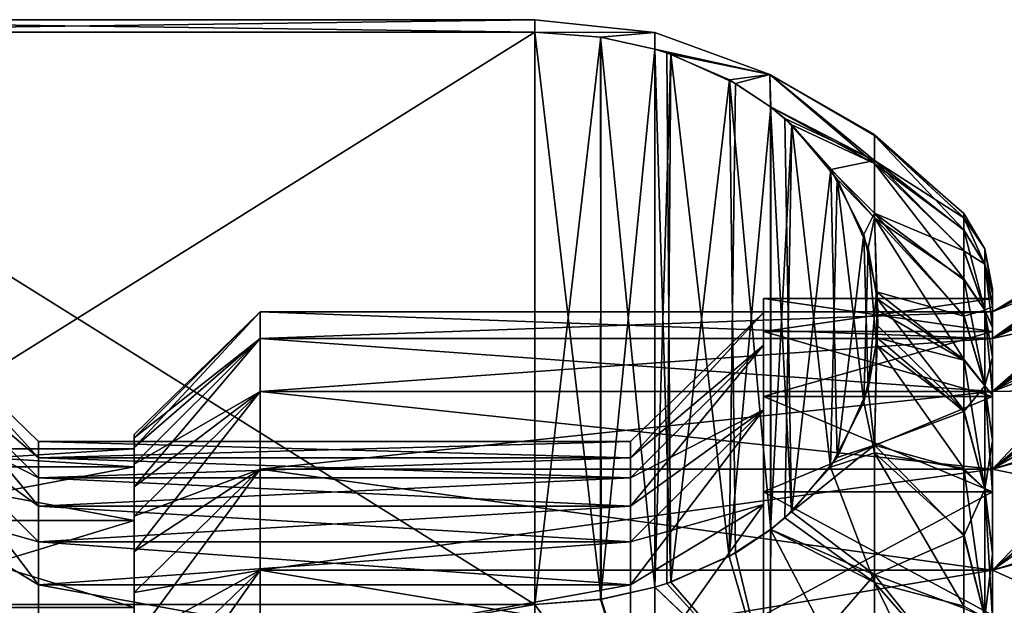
# Model space of a CAD drawing. Header units: metres. Extents: x -62 to 150, y -92 to 92.
# Tile 52 of 256: x -34 to -25, y -52 to -47. Entities that reach past the tile are written whole.
import ezdxf

# ---------------------------------------------------------------- set-up
doc = ezdxf.new("R2010")
doc.units = ezdxf.units.M
doc.layers.add('solid_500615', color=7, linetype='CONTINUOUS')

msp = doc.modelspace()

# ---------------------------------------------------------------- linework, layer by layer
at = {"layer": 'solid_500615'}
for points in [[(-29.239401, -47.107697, -8.839519), (-37.239399, -47.107697, -8.839519), (-37.239399, -47, -7.169646)], [(-29.239401, -47, -7.169646), (-37.239399, -47, -7.169646), (-37.239399, -47.107697, -5.499773)], [(-29.239401, -47, -7.169646), (-29.239401, -47.107697, -8.839519), (-37.239399, -47, -7.169646)], [(-29.239401, -47.107697, -5.499773), (-29.239401, -47, -7.169646), (-37.239399, -47.107697, -5.499773)], [(-28.18932, -47.111511, -7.172288), (-29.239401, -47.107697, -8.839519), (-29.239401, -47, -7.169646)], [(-28.18932, -47.111511, -7.172288), (-29.239401, -47, -7.169646), (-29.239401, -47.107697, -5.499773)], [(-29.239401, -47.107697, -8.839519), (-37.239399, -52.107697, -17.499773), (-37.239399, -47.107697, -8.839519)], [(-29.239401, -47.107697, -8.839519), (-29.239401, -52.107697, -17.499773), (-37.239399, -52.107697, -17.499773)], [(-29.239401, -52.107697, 3.160481), (-37.239399, -47.107697, -5.499773), (-37.239399, -52.107697, 3.160481)], [(-29.239401, -52.107697, 3.160481), (-29.239401, -47.107697, -5.499773), (-37.239399, -47.107697, -5.499773)], [(-28.660364, -47.152164, -8.916543), (-29.239401, -52.107697, -17.499773), (-29.239401, -47.107697, -8.839519)], [(-28.18932, -47.111511, -7.172288), (-28.660364, -47.152164, -8.916543), (-29.239401, -47.107697, -8.839519)], [(-28.659792, -52.063145, 3.083315), (-29.239401, -47.107697, -5.499773), (-29.239401, -52.107697, 3.160481)], [(-28.66411, -47.151398, -5.424078), (-29.239401, -47.107697, -5.499773), (-28.659792, -52.063145, 3.083315)], [(-28.66411, -47.151398, -5.424078), (-28.18932, -47.111511, -7.172288), (-29.239401, -47.107697, -5.499773)], [(-28.660364, -47.152164, -8.916543), (-28.664459, -52.064049, -17.424171), (-29.239401, -52.107697, -17.499773)], [(-28.189365, -47.256702, -9.097605), (-28.664459, -52.064049, -17.424171), (-28.660364, -47.152164, -8.916543)], [(-28.66411, -47.151398, -5.424078), (-28.188202, -47.256802, -5.241516), (-28.18932, -47.111511, -7.172288)], [(-28.66411, -47.151398, -5.424078), (-28.659792, -52.063145, 3.083315), (-28.189236, -51.958664, 2.902354)], [(-28.66411, -47.151398, -5.424078), (-28.189236, -51.958664, 2.902354), (-28.188202, -47.256802, -5.241516)], [(-28.18932, -47.111511, -7.172288), (-28.189365, -47.256702, -9.097605), (-28.660364, -47.152164, -8.916543)], [(-27.183178, -47.478691, -8.123983), (-28.189365, -47.256702, -9.097605), (-28.18932, -47.111511, -7.172288)], [(-27.183178, -47.478027, -6.224068), (-28.18932, -47.111511, -7.172288), (-28.188202, -47.256802, -5.241516)], [(-27.183178, -47.478027, -6.224068), (-27.183178, -47.478691, -8.123983), (-28.18932, -47.111511, -7.172288)], [(-28.189365, -47.256702, -9.097605), (-28.18821, -51.958591, -17.241522), (-28.664459, -52.064049, -17.424171)], [(-28.049778, -47.300972, -9.174283), (-28.18821, -51.958591, -17.241522), (-28.189365, -47.256702, -9.097605)], [(-27.183178, -47.478691, -8.123983), (-28.049778, -47.300972, -9.174283), (-28.189365, -47.256702, -9.097605)], [(-28.188202, -47.256802, -5.241516), (-28.189236, -51.958664, 2.902354), (-28.050165, -51.91457, 2.825976)], [(-28.049778, -47.300972, -9.174283), (-28.085726, -51.926765, -17.186396), (-28.18821, -51.958591, -17.241522)], [(-28.084993, -47.288864, -5.185978), (-28.188202, -47.256802, -5.241516), (-28.050165, -51.91457, 2.825976)], [(-27.183178, -47.478027, -6.224068), (-28.188202, -47.256802, -5.241516), (-28.084993, -47.288864, -5.185978)], [(-28.049778, -47.300972, -9.174283), (-27.539028, -51.689869, -16.776079), (-28.085726, -51.926765, -17.186396)], [(-27.538008, -47.526085, -4.775102), (-28.084993, -47.288864, -5.185978), (-28.050165, -51.91457, 2.825976)], [(-27.538008, -47.526085, -4.775102), (-27.183178, -47.478027, -6.224068), (-28.084993, -47.288864, -5.185978)], [(-27.483938, -47.556625, -9.61709), (-27.539028, -51.689869, -16.776079), (-28.049778, -47.300972, -9.174283)], [(-27.183178, -47.478691, -8.123983), (-27.483938, -47.556625, -9.61709), (-28.049778, -47.300972, -9.174283)], [(-27.538008, -47.526085, -4.775102), (-27.1775, -47.761597, -4.367184), (-27.183178, -47.478027, -6.224068)], [(-27.183178, -47.478691, -8.123983), (-27.175741, -47.762962, -9.974475), (-27.483938, -47.556625, -9.61709)], [(-27.183178, -47.478027, -6.224068), (-26.2693, -48.230656, -4.716679), (-26.2693, -48.003277, -6.38662)], [(-27.1775, -47.761597, -4.367184), (-26.2693, -48.230656, -4.716679), (-27.183178, -47.478027, -6.224068)], [(-27.183178, -47.478027, -6.224068), (-26.2693, -48.003277, -6.38662), (-26.2693, -48.011658, -8.071949)], [(-27.183178, -47.478027, -6.224068), (-26.2693, -48.011658, -8.071949), (-27.183178, -47.478691, -8.123983)], [(-27.183178, -47.478691, -8.123983), (-26.2693, -48.011658, -8.071949), (-26.2693, -48.255634, -9.739546)], [(-27.183178, -47.478691, -8.123983), (-26.2693, -48.255634, -9.739546), (-27.175741, -47.762962, -9.974475)], [(-27.538008, -47.526085, -4.775102), (-28.050165, -51.91457, 2.825976), (-27.485113, -51.659443, 2.384087)], [(-27.175741, -47.762962, -9.974475), (-27.539028, -51.689869, -16.776079), (-27.483938, -47.556625, -9.61709)], [(-27.538008, -47.526085, -4.775102), (-27.485113, -51.659443, 2.384087), (-27.175798, -51.452477, 2.025607)], [(-27.538008, -47.526085, -4.775102), (-27.175798, -51.452477, 2.025607), (-27.1775, -47.761597, -4.367184)], [(-27.175741, -47.762962, -9.974475), (-27.177546, -51.453827, -16.367243), (-27.539028, -51.689869, -16.776079)], [(-26.992846, -47.917961, -10.242938), (-27.177546, -51.453827, -16.367243), (-27.175741, -47.762962, -9.974475)], [(-27.053091, -47.863777, -4.1902), (-26.2693, -48.230656, -4.716679), (-27.1775, -47.761597, -4.367184)], [(-27.1775, -47.761597, -4.367184), (-27.175798, -51.452477, 2.025607), (-26.994238, -51.298721, 1.759296)], [(-27.053091, -47.863777, -4.1902), (-27.1775, -47.761597, -4.367184), (-26.994238, -51.298721, 1.759296)], [(-26.992846, -47.917961, -10.242938), (-27.175741, -47.762962, -9.974475), (-26.2693, -48.255634, -9.739546)], [(-26.992846, -47.917961, -10.242938), (-27.054201, -51.352581, -16.191875), (-27.177546, -51.453827, -16.367243)], [(-26.992846, -47.917961, -10.242938), (-26.653057, -50.909203, -15.423921), (-27.054201, -51.352581, -16.191875)], [(-26.652088, -48.307571, -3.421526), (-26.2693, -48.230656, -4.716679), (-27.053091, -47.863777, -4.1902)], [(-26.652088, -48.307571, -3.421526), (-27.053091, -47.863777, -4.1902), (-26.994238, -51.298721, 1.759296)], [(-26.992846, -47.917961, -10.242938), (-26.2693, -48.255634, -9.739546), (-26.2693, -48.730412, -11.356639)], [(-26.595621, -48.392101, -11.064173), (-26.992846, -47.917961, -10.242938), (-26.2693, -48.730412, -11.356639)], [(-26.595621, -48.392101, -11.064173), (-26.653057, -50.909203, -15.423921), (-26.992846, -47.917961, -10.242938)], [(-26.2693, -48.003277, -6.38662), (-25.489401, -48.7299, -6.254548), (-25.489401, -48.692818, -7.158229)], [(-26.2693, -48.011658, -8.071949), (-26.2693, -48.003277, -6.38662), (-25.489401, -48.692818, -7.158229)], [(-26.2693, -48.003277, -6.38662), (-26.2693, -48.230656, -4.716679), (-25.489401, -48.7299, -6.254548)], [(-26.2693, -48.011658, -8.071949), (-25.489401, -48.728077, -8.061981), (-25.489401, -48.835545, -8.960577)], [(-26.2693, -48.255634, -9.739546), (-26.2693, -48.011658, -8.071949), (-25.489401, -48.835545, -8.960577)], [(-26.2693, -48.011658, -8.071949), (-25.489401, -48.692818, -7.158229), (-25.489401, -48.728077, -8.061981)], [(-26.652088, -48.307571, -3.421526), (-26.2693, -48.689327, -3.094944), (-26.2693, -48.230656, -4.716679)], [(-26.2693, -48.230656, -4.716679), (-25.489401, -48.839184, -5.356157), (-25.489401, -48.7299, -6.254548)], [(-26.2693, -48.230656, -4.716679), (-25.489401, -49.019997, -4.46926), (-25.489401, -48.839184, -5.356157)], [(-26.2693, -48.230656, -4.716679), (-26.2693, -48.689327, -3.094944), (-25.489401, -49.019997, -4.46926)], [(-26.2693, -48.255634, -9.739546), (-25.489401, -49.014565, -9.847845), (-25.489401, -49.264027, -10.718078)], [(-26.2693, -48.730412, -11.356639), (-26.2693, -48.255634, -9.739546), (-25.489401, -49.264027, -10.718078)], [(-26.2693, -48.255634, -9.739546), (-25.489401, -48.835545, -8.960577), (-25.489401, -49.014565, -9.847845)], [(-26.652088, -48.307571, -3.421526), (-26.994238, -51.298721, 1.759296), (-26.596764, -50.825073, 0.938918)], [(-26.652088, -48.307571, -3.421526), (-26.361979, -48.87513, -2.438483), (-26.2693, -48.689327, -3.094944)], [(-26.652088, -48.307571, -3.421526), (-26.596764, -50.825073, 0.938918), (-26.361979, -48.87513, -2.438483)], [(-26.595621, -48.392101, -11.064173), (-26.362522, -50.34182, -14.441185), (-26.653057, -50.909203, -15.423921)], [(-26.325193, -48.993073, -12.105085), (-26.595621, -48.392101, -11.064173), (-26.2693, -48.730412, -11.356639)], [(-26.325193, -48.993073, -12.105085), (-26.362522, -50.34182, -14.441185), (-26.595621, -48.392101, -11.064173)], [(-26.361979, -48.87513, -2.438483), (-26.251541, -49.377029, -1.569168), (-26.2693, -48.689327, -3.094944)], [(-26.2693, -48.689327, -3.094944), (-25.489401, -49.271202, -3.599572), (-25.489401, -49.019997, -4.46926)], [(-26.2693, -48.689327, -3.094944), (-25.489401, -49.590443, -2.754485), (-25.489401, -49.271202, -3.599572)], [(-26.2693, -48.689327, -3.094944), (-26.251541, -49.377029, -1.569168), (-25.489401, -49.590443, -2.754485)], [(-25.303986, -49.000694, -7.169646), (-25.489401, -48.728077, -8.061981), (-25.489401, -48.692818, -7.158229)], [(-25.303986, -49.000694, -7.169646), (-25.489401, -48.692818, -7.158229), (-25.489401, -48.7299, -6.254548)], [(-26.325193, -48.993073, -12.105085), (-26.2693, -48.730412, -11.356639), (-26.246372, -49.438046, -12.875807)], [(-26.2693, -48.730412, -11.356639), (-25.489401, -49.581581, -11.56385), (-25.489401, -49.964993, -12.380322)], [(-26.246372, -49.438046, -12.875807), (-26.2693, -48.730412, -11.356639), (-25.489401, -49.964993, -12.380322)], [(-26.2693, -48.730412, -11.356639), (-25.489401, -49.264027, -10.718078), (-25.489401, -49.581581, -11.56385)], [(-25.303986, -49.136116, -8.890316), (-25.489401, -48.835545, -8.960577), (-25.489401, -48.728077, -8.061981)], [(-25.303986, -49.136116, -8.890316), (-25.489401, -48.728077, -8.061981), (-25.303986, -49.000694, -7.169646)], [(-25.303986, -49.136116, -5.448976), (-25.489401, -48.7299, -6.254548), (-25.489401, -48.839184, -5.356157)], [(-25.303986, -49.000694, -7.169646), (-25.489401, -48.7299, -6.254548), (-25.303986, -49.136116, -5.448976)], [(-26.361979, -48.87513, -2.438483), (-26.596764, -50.825073, 0.938918), (-26.325708, -50.224102, -0.102)], [(-26.361979, -48.87513, -2.438483), (-26.325708, -50.224102, -0.102), (-26.251541, -49.377029, -1.569168)], [(-25.303986, -49.53904, -10.568618), (-25.489401, -49.014565, -9.847845), (-25.489401, -48.835545, -8.960577)], [(-25.303986, -49.53904, -10.568618), (-25.489401, -48.835545, -8.960577), (-25.303986, -49.136116, -8.890316)], [(-25.303986, -49.136116, -5.448976), (-25.489401, -48.839184, -5.356157), (-25.489401, -49.019997, -4.46926)], [(-25.239401, -49.551796, -6.386662), (-23.984491, -48.819931, -6.468693), (-24.006863, -48.810898, -7.159526)], [(-25.239401, -49.551796, -6.386662), (-24.006863, -48.810898, -7.159526), (-24.036945, -48.852238, -7.90119)], [(-25.239401, -49.551796, -6.386662), (-23.969109, -48.876244, -5.774521), (-23.984491, -48.819931, -6.468693)], [(-25.239401, -49.551796, -7.952631), (-24.036945, -48.852238, -7.90119), (-24.070749, -48.946072, -8.647039)], [(-25.239401, -49.551796, -6.386662), (-24.036945, -48.852238, -7.90119), (-25.239401, -49.551796, -7.952631)], [(-25.239401, -49.785194, -4.838183), (-23.960714, -48.980534, -5.080521), (-23.969109, -48.876244, -5.774521)], [(-25.239401, -49.785194, -4.838183), (-23.969109, -48.876244, -5.774521), (-25.239401, -49.551796, -6.386662)], [(-25.239401, -49.551796, -7.952631), (-24.070749, -48.946072, -8.647039), (-24.108305, -49.093815, -9.393159)], [(-26.325193, -48.993073, -12.105085), (-26.251614, -49.839153, -13.570541), (-26.362522, -50.34182, -14.441185)], [(-26.325193, -48.993073, -12.105085), (-26.246372, -49.438046, -12.875807), (-26.251614, -49.839153, -13.570541)], [(-25.303986, -49.53904, -10.568618), (-25.489401, -49.264027, -10.718078), (-25.489401, -49.014565, -9.847845)], [(-25.303986, -49.53904, -3.770674), (-25.489401, -49.019997, -4.46926), (-25.489401, -49.271202, -3.599572)], [(-25.303986, -49.136116, -5.448976), (-25.489401, -49.019997, -4.46926), (-25.303986, -49.53904, -3.770674)], [(-25.303986, -49.000694, -7.169646), (-25.239401, -49.354324, -7.158967), (-25.239401, -49.390728, -8.049967)], [(-25.303986, -49.000694, -7.169646), (-25.303986, -49.136116, -5.448976), (-25.239401, -49.354324, -7.158967)], [(-25.303986, -49.136116, -8.890316), (-25.303986, -49.000694, -7.169646), (-25.239401, -49.390728, -8.049967)], [(-25.239401, -49.785194, -4.838183), (-23.958559, -49.133163, -4.388852), (-23.960714, -48.980534, -5.080521)], [(-25.303986, -49.136116, -5.448976), (-25.239401, -49.505527, -5.381805), (-25.239401, -49.392513, -6.268039)], [(-25.303986, -49.136116, -5.448976), (-25.303986, -49.53904, -3.770674), (-25.239401, -49.505527, -5.381805)], [(-25.303986, -49.136116, -5.448976), (-25.239401, -49.392513, -6.268039), (-25.239401, -49.354324, -7.158967)], [(-25.303986, -49.136116, -8.890316), (-25.239401, -49.390728, -8.049967), (-25.239401, -49.501957, -8.93641)], [(-25.303986, -49.136116, -8.890316), (-25.239401, -49.501957, -8.93641), (-25.239401, -49.686726, -9.809031)], [(-25.303986, -49.53904, -10.568618), (-25.303986, -49.136116, -8.890316), (-25.239401, -49.686726, -9.809031)], [(-25.239401, -49.785194, -9.501109), (-24.108305, -49.093815, -9.393159), (-24.15, -49.297222, -10.136823)], [(-25.239401, -49.551796, -7.952631), (-24.108305, -49.093815, -9.393159), (-25.239401, -49.785194, -9.501109)], [(-25.239401, -50.246769, -3.341785), (-23.960802, -49.25985, -3.938388), (-23.958559, -49.133163, -4.388852)], [(-25.239401, -50.246769, -3.341785), (-23.958559, -49.133163, -4.388852), (-25.239401, -49.785194, -4.838183)], [(-25.303986, -50.199547, -12.163225), (-25.489401, -49.581581, -11.56385), (-25.489401, -49.264027, -10.718078)], [(-25.303986, -50.199547, -12.163225), (-25.489401, -49.264027, -10.718078), (-25.303986, -49.53904, -10.568618)], [(-25.303986, -49.53904, -3.770674), (-25.489401, -49.271202, -3.599572), (-25.489401, -49.590443, -2.754485)], [(-25.239401, -50.246769, -3.341785), (-23.963392, -49.334534, -3.704651), (-23.960802, -49.25985, -3.938388)], [(-25.239401, -49.785194, -9.501109), (-24.15, -49.297222, -10.136823), (-24.195004, -49.555698, -10.870144)], [(-26.325708, -50.224102, -0.102), (-26.246412, -49.777996, -0.874674), (-26.251541, -49.377029, -1.569168)], [(-26.251541, -49.377029, -1.569168), (-25.489401, -49.975483, -1.938817), (-25.489401, -49.590443, -2.754485)], [(-26.251541, -49.377029, -1.569168), (-26.240366, -49.541805, -1.283768), (-25.489401, -49.975483, -1.938817)], [(-26.251541, -49.377029, -1.569168), (-26.246412, -49.777996, -0.874674), (-26.240366, -49.541805, -1.283768)], [(-25.239401, -50.246769, -3.341785), (-23.977467, -49.584179, -3.036018), (-23.963392, -49.334534, -3.704651)], [(-25.239401, -49.390728, -8.049967), (-25.239401, -49.354324, -7.158967), (-25.239401, -49.392513, -6.268039)], [(-25.239401, -49.390728, -8.049967), (-25.239401, -49.436195, -6.294624), (-25.239401, -49.436195, -8.044667)], [(-25.239401, -49.501957, -8.93641), (-25.239401, -49.390728, -8.049967), (-25.239401, -49.436195, -8.044667)], [(-25.239401, -49.390728, -8.049967), (-25.239401, -49.392513, -6.268039), (-25.239401, -49.436195, -6.294624)], [(-25.239401, -49.392513, -6.268039), (-25.239401, -49.505527, -5.381805), (-25.239401, -49.436195, -6.294624)], [(-27.239401, -49.724407, -9.771732), (-25.239401, -49.724407, -9.771732), (-25.239401, -49.436195, -8.044667)], [(-27.239401, -49.436195, -8.044667), (-25.239401, -49.436195, -8.044667), (-25.239401, -49.436195, -6.294624)], [(-27.239401, -49.436195, -8.044667), (-27.239401, -49.724407, -9.771732), (-25.239401, -49.436195, -8.044667)], [(-27.239401, -49.436195, -6.294624), (-25.239401, -49.436195, -6.294624), (-25.239401, -49.724407, -4.56756)], [(-27.239401, -49.436195, -6.294624), (-27.239401, -49.436195, -8.044667), (-25.239401, -49.436195, -6.294624)], [(-27.239401, -49.724407, -4.56756), (-27.239401, -49.436195, -6.294624), (-25.239401, -49.724407, -4.56756)], [(-27.239401, -49.558525, -8.036684), (-27.239401, -49.724407, -9.771732), (-27.239401, -49.436195, -8.044667)], [(-27.239401, -49.55851, -6.302788), (-27.239401, -49.436195, -8.044667), (-27.239401, -49.436195, -6.294624)], [(-27.239401, -49.55851, -6.302788), (-27.239401, -49.558525, -8.036684), (-27.239401, -49.436195, -8.044667)], [(-27.239401, -49.55851, -6.302788), (-27.239401, -49.436195, -6.294624), (-27.239401, -49.724407, -4.56756)], [(-26.251614, -49.839153, -13.570541), (-26.246372, -49.438046, -12.875807), (-26.240419, -49.675388, -13.286894)], [(-26.246372, -49.438046, -12.875807), (-25.489401, -49.964993, -12.380322), (-25.489401, -50.412075, -13.163327)], [(-26.240419, -49.675388, -13.286894), (-26.246372, -49.438046, -12.875807), (-25.489401, -50.412075, -13.163327)], [(-25.239401, -49.501957, -8.93641), (-25.239401, -49.436195, -8.044667), (-25.239401, -49.724407, -9.771732)], [(-25.239401, -49.692043, -4.509567), (-25.239401, -49.724407, -4.56756), (-25.239401, -49.436195, -6.294624)], [(-25.239401, -49.505527, -5.381805), (-25.239401, -49.692043, -4.509567), (-25.239401, -49.436195, -6.294624)], [(-34.739399, -49.558479, -8.036138), (-33.5774, -50.826466, -8.789777), (-33.5774, -50.684502, -7.169213)], [(-34.739399, -49.844421, -9.746681), (-33.5774, -50.826466, -8.789777), (-34.739399, -49.558479, -8.036138)], [(-34.739399, -49.558479, -8.036138), (-33.5774, -50.684502, -7.169213), (-34.739399, -49.558552, -6.302281)], [(-34.739399, -49.558552, -6.302281), (-33.5774, -50.684502, -7.169213), (-33.5774, -50.826618, -5.548654)], [(-34.739399, -49.558552, -6.302281), (-33.5774, -50.826618, -5.548654), (-34.739399, -49.844643, -4.591743)], [(-31.6394, -49.551796, -7.952631), (-32.739399, -50.651581, -7.906565), (-32.739399, -50.622921, -7.169646)], [(-31.6394, -49.551796, -7.952631), (-31.6394, -49.785194, -9.501109), (-32.739399, -50.651581, -7.906565)], [(-31.6394, -49.551796, -6.386662), (-32.739399, -50.622921, -7.169646), (-32.739399, -50.651581, -6.432727)], [(-31.6394, -49.551796, -6.386662), (-31.6394, -49.551796, -7.952631), (-32.739399, -50.622921, -7.169646)], [(-31.6394, -49.551796, -6.386662), (-32.739399, -50.651581, -6.432727), (-32.739399, -50.737976, -5.704052)], [(-31.6394, -49.785194, -4.838183), (-31.6394, -49.551796, -6.386662), (-32.739399, -50.737976, -5.704052)], [(-25.239401, -49.785194, -9.501109), (-31.6394, -49.785194, -9.501109), (-31.6394, -49.551796, -7.952631)], [(-25.239401, -49.551796, -7.952631), (-31.6394, -49.551796, -7.952631), (-31.6394, -49.551796, -6.386662)], [(-25.239401, -49.551796, -7.952631), (-25.239401, -49.785194, -9.501109), (-31.6394, -49.551796, -7.952631)], [(-25.239401, -49.551796, -6.386662), (-31.6394, -49.551796, -6.386662), (-31.6394, -49.785194, -4.838183)], [(-25.239401, -49.551796, -6.386662), (-25.239401, -49.551796, -7.952631), (-31.6394, -49.551796, -6.386662)], [(-25.239401, -49.785194, -4.838183), (-25.239401, -49.551796, -6.386662), (-31.6394, -49.785194, -4.838183)], [(-28.4014, -50.684502, -7.169735), (-27.239401, -49.558525, -8.036684), (-27.239401, -49.55851, -6.302788)], [(-28.4014, -50.826534, -5.549134), (-27.239401, -49.55851, -6.302788), (-27.239401, -49.844524, -4.59221)], [(-28.4014, -50.684502, -7.169735), (-27.239401, -49.55851, -6.302788), (-28.4014, -50.826534, -5.549134)], [(-28.4014, -50.826565, -8.790337), (-27.239401, -49.844566, -9.747261), (-27.239401, -49.558525, -8.036684)], [(-28.4014, -50.826565, -8.790337), (-27.239401, -49.558525, -8.036684), (-28.4014, -50.684502, -7.169735)], [(-27.239401, -49.844524, -4.59221), (-27.239401, -49.55851, -6.302788), (-27.239401, -49.724407, -4.56756)], [(-27.239401, -49.558525, -8.036684), (-27.239401, -49.844566, -9.747261), (-27.239401, -49.724407, -9.771732)], [(-26.240366, -49.541805, -1.283768), (-26.246412, -49.777996, -0.874674), (-25.489401, -49.975483, -1.938817)], [(-25.303986, -49.53904, -3.770674), (-25.489401, -49.590443, -2.754485), (-25.303986, -50.199547, -2.176066)], [(-25.303986, -49.53904, -3.770674), (-25.239401, -49.692043, -4.509567), (-25.239401, -49.505527, -5.381805)], [(-25.303986, -49.53904, -3.770674), (-25.239401, -49.951382, -3.6545), (-25.239401, -49.692043, -4.509567)], [(-25.303986, -49.53904, -3.770674), (-25.303986, -50.199547, -2.176066), (-25.239401, -49.951382, -3.6545)], [(-25.303986, -49.53904, -10.568618), (-25.239401, -49.686726, -9.809031), (-25.239401, -49.944359, -10.664653)], [(-25.303986, -49.53904, -10.568618), (-25.239401, -49.944359, -10.664653), (-25.239401, -50.271461, -11.492494)], [(-25.303986, -50.199547, -12.163225), (-25.303986, -49.53904, -10.568618), (-25.239401, -50.271461, -11.492494)], [(-25.239401, -49.686726, -9.809031), (-25.239401, -49.501957, -8.93641), (-25.239401, -49.724407, -9.771732)], [(-25.239401, -50.246769, -10.997506), (-24.195004, -49.555698, -10.870144), (-24.242512, -49.867184, -11.58508)], [(-25.239401, -49.785194, -9.501109), (-24.195004, -49.555698, -10.870144), (-25.239401, -50.246769, -10.997506)], [(-25.303986, -50.199547, -12.163225), (-25.489401, -49.964993, -12.380322), (-25.489401, -49.581581, -11.56385)], [(-25.303986, -50.199547, -2.176066), (-25.489401, -49.590443, -2.754485), (-25.489401, -49.975483, -1.938817)], [(-25.239401, -50.92622, -1.930896), (-24.002211, -49.881527, -2.387106), (-23.977467, -49.584179, -3.036018)], [(-25.239401, -50.92622, -1.930896), (-23.977467, -49.584179, -3.036018), (-25.239401, -50.246769, -3.341785)], [(-27.239401, -50.292965, -11.427916), (-25.239401, -50.292965, -11.427916), (-25.239401, -49.724407, -9.771732)], [(-27.239401, -49.724407, -9.771732), (-27.239401, -50.292965, -11.427916), (-25.239401, -49.724407, -9.771732)], [(-27.239401, -49.724407, -4.56756), (-25.239401, -49.724407, -4.56756), (-25.239401, -50.292965, -2.911376)], [(-27.239401, -50.292965, -2.911376), (-27.239401, -49.724407, -4.56756), (-25.239401, -50.292965, -2.911376)], [(-27.239401, -49.844566, -9.747261), (-27.239401, -50.292965, -11.427916), (-27.239401, -49.724407, -9.771732)], [(-27.239401, -49.844524, -4.59221), (-27.239401, -49.724407, -4.56756), (-27.239401, -50.292965, -2.911376)], [(-26.251614, -49.839153, -13.570541), (-26.240419, -49.675388, -13.286894), (-25.489401, -50.412075, -13.163327)], [(-25.239401, -49.944359, -10.664653), (-25.239401, -49.686726, -9.809031), (-25.239401, -49.724407, -9.771732)], [(-25.239401, -49.692043, -4.509567), (-25.239401, -49.951382, -3.6545), (-25.239401, -49.724407, -4.56756)], [(-25.239401, -49.944359, -10.664653), (-25.239401, -49.724407, -9.771732), (-25.239401, -50.292965, -11.427916)], [(-25.239401, -50.280121, -2.827358), (-25.239401, -50.292965, -2.911376), (-25.239401, -49.724407, -4.56756)], [(-25.239401, -49.951382, -3.6545), (-25.239401, -50.280121, -2.827358), (-25.239401, -49.724407, -4.56756)], [(-31.6394, -49.785194, -9.501109), (-32.739399, -50.88216, -9.359514), (-32.739399, -50.737976, -8.63524)], [(-31.6394, -49.785194, -9.501109), (-31.6394, -50.246769, -10.997506), (-32.739399, -50.88216, -9.359514)], [(-31.6394, -49.785194, -9.501109), (-32.739399, -50.737976, -8.63524), (-32.739399, -50.651581, -7.906565)], [(-31.6394, -49.785194, -4.838183), (-32.739399, -50.737976, -5.704052), (-32.739399, -50.88216, -4.979777)], [(-31.6394, -49.785194, -4.838183), (-32.739399, -50.88216, -4.979777), (-32.739399, -51.081467, -4.271839)], [(-31.6394, -50.246769, -3.341785), (-31.6394, -49.785194, -4.838183), (-32.739399, -51.081467, -4.271839)], [(-25.239401, -50.246769, -10.997506), (-31.6394, -50.246769, -10.997506), (-31.6394, -49.785194, -9.501109)], [(-25.239401, -49.785194, -9.501109), (-25.239401, -50.246769, -10.997506), (-31.6394, -49.785194, -9.501109)], [(-25.239401, -49.785194, -4.838183), (-31.6394, -49.785194, -4.838183), (-31.6394, -50.246769, -3.341785)], [(-25.239401, -50.246769, -3.341785), (-25.239401, -49.785194, -4.838183), (-31.6394, -50.246769, -3.341785)], [(-26.325708, -50.224102, -0.102), (-26.2693, -50.71703, 0.469794), (-26.246412, -49.777996, -0.874674)], [(-26.246412, -49.777996, -0.874674), (-26.2693, -50.71703, 0.469794), (-25.489401, -50.424191, -1.156624)], [(-26.246412, -49.777996, -0.874674), (-25.489401, -50.424191, -1.156624), (-25.489401, -49.975483, -1.938817)], [(-34.739399, -49.844421, -9.746681), (-33.5774, -51.003048, -9.584892), (-33.5774, -50.826466, -8.789777)], [(-34.739399, -50.409012, -11.387531), (-33.5774, -51.003048, -9.584892), (-34.739399, -49.844421, -9.746681)], [(-34.739399, -49.844643, -4.591743), (-33.5774, -50.826618, -5.548654), (-33.5774, -51.003277, -4.753545)], [(-34.739399, -49.844643, -4.591743), (-33.5774, -51.003277, -4.753545), (-33.5774, -51.248863, -3.976503)], [(-34.739399, -49.844643, -4.591743), (-33.5774, -51.248863, -3.976503), (-34.739399, -50.409378, -2.950929)], [(-28.401402, -51.003155, -4.754003), (-27.239401, -49.844524, -4.59221), (-27.239401, -50.409195, -2.951344)], [(-28.4014, -50.826534, -5.549134), (-27.239401, -49.844524, -4.59221), (-28.401402, -51.003155, -4.754003)], [(-28.401402, -51.248772, -10.362532), (-27.239401, -50.409271, -11.38812), (-27.239401, -49.844566, -9.747261)], [(-28.401402, -51.003204, -9.585466), (-27.239401, -49.844566, -9.747261), (-28.4014, -50.826565, -8.790337)], [(-28.401402, -51.248772, -10.362532), (-27.239401, -49.844566, -9.747261), (-28.401402, -51.003204, -9.585466)], [(-27.239401, -50.409195, -2.951344), (-27.239401, -49.844524, -4.59221), (-27.239401, -50.292965, -2.911376)], [(-27.239401, -49.844566, -9.747261), (-27.239401, -50.409271, -11.38812), (-27.239401, -50.292965, -11.427916)], [(-26.362522, -50.34182, -14.441185), (-26.251614, -49.839153, -13.570541), (-26.2693, -50.783665, -14.889341)], [(-26.2693, -50.783665, -14.889341), (-26.251614, -49.839153, -13.570541), (-25.489401, -50.921715, -13.910361)], [(-26.251614, -49.839153, -13.570541), (-25.489401, -50.412075, -13.163327), (-25.489401, -50.921715, -13.910361)], [(-25.239401, -50.246769, -10.997506), (-24.242512, -49.867184, -11.58508), (-24.293274, -50.231899, -12.279168)], [(-25.239401, -50.92622, -1.930896), (-24.036198, -50.224243, -1.761141), (-24.002211, -49.881527, -2.387106)], [(-25.303986, -51.101376, -13.634874), (-25.489401, -50.412075, -13.163327), (-25.489401, -49.964993, -12.380322)], [(-25.303986, -51.101376, -13.634874), (-25.489401, -49.964993, -12.380322), (-25.303986, -50.199547, -12.163225)], [(-25.303986, -50.199547, -2.176066), (-25.489401, -49.975483, -1.938817), (-25.489401, -50.424191, -1.156624)], [(-25.303986, -50.199547, -2.176066), (-25.239401, -50.280121, -2.827358), (-25.239401, -49.951382, -3.6545)], [(-25.239401, -50.271461, -11.492494), (-25.239401, -49.944359, -10.664653), (-25.239401, -50.292965, -11.427916)], [(-31.6394, -50.246769, -10.997506), (-32.739399, -51.336338, -10.757338), (-32.739399, -51.081467, -10.067452)], [(-31.6394, -50.246769, -10.997506), (-31.6394, -50.92622, -12.408396), (-32.739399, -51.336338, -10.757338)], [(-31.6394, -50.246769, -10.997506), (-32.739399, -51.081467, -10.067452), (-32.739399, -50.88216, -9.359514)], [(-31.6394, -50.246769, -3.341785), (-32.739399, -51.081467, -4.271839), (-32.739399, -51.336338, -3.581954)], [(-31.6394, -50.246769, -3.341785), (-32.739399, -51.336338, -3.581954), (-32.739399, -51.645409, -2.911255)], [(-31.6394, -50.92622, -1.930896), (-31.6394, -50.246769, -3.341785), (-32.739399, -51.645409, -2.911255)], [(-25.239401, -50.92622, -12.408396), (-31.6394, -50.92622, -12.408396), (-31.6394, -50.246769, -10.997506)], [(-25.239401, -50.246769, -10.997506), (-25.239401, -50.92622, -12.408396), (-31.6394, -50.246769, -10.997506)], [(-25.239401, -50.246769, -3.341785), (-31.6394, -50.246769, -3.341785), (-31.6394, -50.92622, -1.930896)], [(-25.239401, -50.92622, -1.930896), (-25.239401, -50.246769, -3.341785), (-31.6394, -50.92622, -1.930896)], [(-26.325708, -50.224102, -0.102), (-26.596764, -50.825073, 0.938918), (-26.2693, -50.71703, 0.469794)], [(-25.303986, -50.199547, -2.176066), (-25.489401, -50.424191, -1.156624), (-25.303986, -51.101376, -0.704417)], [(-25.303986, -50.199547, -2.176066), (-25.239401, -50.676552, -2.03104), (-25.239401, -50.280121, -2.827358)], [(-25.303986, -50.199547, -2.176066), (-25.303986, -51.101376, -0.704417), (-25.239401, -50.676552, -2.03104)], [(-25.303986, -50.199547, -12.163225), (-25.239401, -50.271461, -11.492494), (-25.239401, -50.666298, -12.289606)], [(-25.303986, -50.199547, -12.163225), (-25.239401, -50.666298, -12.289606), (-25.239401, -51.126427, -13.051379)], [(-25.303986, -51.101376, -13.634874), (-25.303986, -50.199547, -12.163225), (-25.239401, -51.126427, -13.051379)], [(-25.239401, -50.92622, -1.930896), (-24.077398, -50.60743, -1.164147), (-24.036198, -50.224243, -1.761141)], [(-25.239401, -50.92622, -12.408396), (-24.293274, -50.231899, -12.279168), (-24.345013, -50.645336, -12.945069)], [(-25.239401, -50.246769, -10.997506), (-24.293274, -50.231899, -12.279168), (-25.239401, -50.92622, -12.408396)], [(-27.239401, -51.1259, -12.967073), (-25.239401, -51.1259, -12.967073), (-25.239401, -50.292965, -11.427916)], [(-27.239401, -50.292965, -11.427916), (-27.239401, -51.1259, -12.967073), (-25.239401, -50.292965, -11.427916)], [(-27.239401, -50.292965, -2.911376), (-25.239401, -50.292965, -2.911376), (-25.239401, -51.1259, -1.372218)], [(-27.239401, -51.1259, -1.372218), (-27.239401, -50.292965, -2.911376), (-25.239401, -51.1259, -1.372218)], [(-27.239401, -50.409271, -11.38812), (-27.239401, -51.1259, -12.967073), (-27.239401, -50.292965, -11.427916)], [(-27.239401, -50.409195, -2.951344), (-27.239401, -50.292965, -2.911376), (-27.239401, -51.1259, -1.372218)], [(-26.653057, -50.909203, -15.423921), (-26.362522, -50.34182, -14.441185), (-26.2693, -50.783665, -14.889341)], [(-25.239401, -50.666298, -12.289606), (-25.239401, -50.271461, -11.492494), (-25.239401, -50.292965, -11.427916)], [(-25.239401, -50.280121, -2.827358), (-25.239401, -50.676552, -2.03104), (-25.239401, -50.292965, -2.911376)], [(-25.239401, -50.666298, -12.289606), (-25.239401, -50.292965, -11.427916), (-25.239401, -51.1259, -12.967073)], [(-25.239401, -50.676552, -2.03104), (-25.239401, -51.1259, -1.372218), (-25.239401, -50.292965, -2.911376)], [(-34.739399, -50.409012, -11.387531), (-33.5774, -51.561104, -11.114714), (-33.5774, -51.248558, -10.361951)], [(-34.739399, -51.236092, -12.911776), (-33.5774, -51.561104, -11.114714), (-34.739399, -50.409012, -11.387531)], [(-34.739399, -50.409012, -11.387531), (-33.5774, -51.248558, -10.361951), (-33.5774, -51.003048, -9.584892)], [(-34.739399, -50.409378, -2.950929), (-33.5774, -51.248863, -3.976503), (-33.5774, -51.561481, -3.223772)], [(-34.739399, -50.409378, -2.950929), (-33.5774, -51.561481, -3.223772), (-33.5774, -51.938618, -2.501383)], [(-34.739399, -50.409378, -2.950929), (-33.5774, -51.938618, -2.501383), (-34.739399, -51.236572, -1.426786)], [(-28.401402, -51.561295, -3.224169), (-27.239401, -50.409195, -2.951344), (-27.239401, -51.236351, -1.427123)], [(-28.401402, -51.248707, -3.976933), (-27.239401, -50.409195, -2.951344), (-28.401402, -51.561295, -3.224169)], [(-28.401402, -51.003155, -4.754003), (-27.239401, -50.409195, -2.951344), (-28.401402, -51.248707, -3.976933)], [(-28.401402, -51.561371, -11.11529), (-27.239401, -50.409271, -11.38812), (-28.401402, -51.248772, -10.362532)], [(-28.4014, -51.938503, -11.837709), (-27.239401, -50.409271, -11.38812), (-28.401402, -51.561371, -11.11529)], [(-28.4014, -51.938503, -11.837709), (-27.239401, -51.23645, -12.91232), (-27.239401, -50.409271, -11.38812)], [(-27.239401, -51.236351, -1.427123), (-27.239401, -50.409195, -2.951344), (-27.239401, -51.1259, -1.372218)], [(-27.239401, -50.409271, -11.38812), (-27.239401, -51.23645, -12.91232), (-27.239401, -51.1259, -12.967073)], [(-26.2693, -50.71703, 0.469794), (-25.489401, -50.935436, -0.41049), (-25.489401, -50.424191, -1.156624)], [(-25.303986, -51.101376, -13.634874), (-25.489401, -50.921715, -13.910361), (-25.489401, -50.412075, -13.163327)], [(-25.303986, -51.101376, -0.704417), (-25.489401, -50.424191, -1.156624), (-25.489401, -50.935436, -0.41049)], [(-28.4014, -50.684502, -7.169735), (-33.5774, -50.684502, -7.169213), (-33.5774, -50.826466, -8.789777)], [(-28.4014, -50.826565, -8.790337), (-28.4014, -50.684502, -7.169735), (-33.5774, -50.826466, -8.789777)], [(-28.4014, -50.826534, -5.549134), (-33.5774, -50.826618, -5.548654), (-33.5774, -50.684502, -7.169213)], [(-28.4014, -50.684502, -7.169735), (-28.4014, -50.826534, -5.549134), (-33.5774, -50.684502, -7.169213)], [(-32.739399, -50.651581, -6.432727), (-32.739399, -50.622921, -7.169646), (-32.739399, -50.651581, -7.906565)], [(-32.739399, -50.651581, -6.432727), (-32.739399, -50.651581, -7.906565), (-32.739399, -50.737976, -8.63524)], [(-32.739399, -50.737976, -5.704052), (-32.739399, -50.651581, -6.432727), (-32.739399, -50.737976, -8.63524)], [(-25.303986, -51.101376, -0.704417), (-25.239401, -51.138279, -1.270074), (-25.239401, -50.676552, -2.03104)], [(-25.239401, -51.808361, -0.637031), (-24.125971, -51.026443, -0.601751), (-24.077398, -50.60743, -1.164147)], [(-25.239401, -51.808361, -0.637031), (-24.077398, -50.60743, -1.164147), (-25.239401, -50.92622, -1.930896)], [(-25.239401, -50.92622, -12.408396), (-24.345013, -50.645336, -12.945069), (-24.395948, -51.101994, -13.576284)], [(-25.239401, -51.126427, -13.051379), (-25.239401, -50.666298, -12.289606), (-25.239401, -51.1259, -12.967073)], [(-25.239401, -50.676552, -2.03104), (-25.239401, -51.138279, -1.270074), (-25.239401, -51.1259, -1.372218)], [(-32.739399, -50.75, -7.169646), (-35.239399, -50.75, -7.169646), (-35.239399, -50.90749, -5.470016)], [(-32.739399, -50.90749, -8.869275), (-35.239399, -50.90749, -8.869275), (-35.239399, -50.75, -7.169646)], [(-32.739399, -50.75, -7.169646), (-32.739399, -50.90749, -8.869275), (-35.239399, -50.75, -7.169646)], [(-32.739399, -50.90749, -5.470016), (-32.739399, -50.75, -7.169646), (-35.239399, -50.90749, -5.470016)], [(-32.739399, -50.737976, -5.704052), (-32.739399, -50.737976, -8.63524), (-32.739399, -50.88216, -9.359514)], [(-32.739399, -50.88216, -4.979777), (-32.739399, -50.737976, -5.704052), (-32.739399, -50.88216, -9.359514)], [(-32.739399, -50.75, -7.169646), (-32.739399, -54.5, -7.169646), (-32.739399, -54.637917, -8.393591)], [(-32.739399, -50.90749, -5.470016), (-32.739399, -54.5, -7.169646), (-32.739399, -50.75, -7.169646)], [(-32.739399, -50.75, -7.169646), (-32.739399, -54.637917, -8.393591), (-32.739399, -50.90749, -8.869275)], [(-26.994238, -51.298721, 1.759296), (-26.2693, -51.84996, 1.668419), (-26.2693, -50.71703, 0.469794)], [(-26.596764, -50.825073, 0.938918), (-26.994238, -51.298721, 1.759296), (-26.2693, -50.71703, 0.469794)], [(-26.2693, -50.71703, 0.469794), (-25.489401, -51.510017, 0.298466), (-25.489401, -50.935436, -0.41049)], [(-26.2693, -50.71703, 0.469794), (-26.2693, -51.84996, 1.668419), (-25.489401, -51.510017, 0.298466)], [(-28.4014, -50.826565, -8.790337), (-33.5774, -50.826466, -8.789777), (-33.5774, -51.003048, -9.584892)], [(-28.4014, -50.826534, -5.549134), (-28.401402, -51.003155, -4.754003), (-33.5774, -50.826618, -5.548654)], [(-28.401402, -51.003204, -9.585466), (-28.4014, -50.826565, -8.790337), (-33.5774, -51.003048, -9.584892)], [(-28.401402, -51.003155, -4.754003), (-33.5774, -51.003277, -4.753545), (-33.5774, -50.826618, -5.548654)], [(-26.653057, -50.909203, -15.423921), (-26.2693, -50.783665, -14.889341), (-26.2693, -51.915447, -16.067654)], [(-26.2693, -50.783665, -14.889341), (-25.489401, -51.494705, -14.620314), (-25.489401, -52.124317, -15.282976)], [(-26.2693, -51.915447, -16.067654), (-26.2693, -50.783665, -14.889341), (-25.489401, -52.124317, -15.282976)], [(-26.2693, -50.783665, -14.889341), (-25.489401, -50.921715, -13.910361), (-25.489401, -51.494705, -14.620314)], [(-32.739399, -50.90749, -5.470016), (-35.239399, -50.90749, -5.470016), (-35.239399, -51.374603, -3.828244)], [(-32.739399, -50.90749, -5.470016), (-35.239399, -51.374603, -3.828244), (-32.739399, -51.374603, -3.828244)], [(-32.739399, -51.374603, -10.511048), (-35.239399, -51.374603, -10.511048), (-35.239399, -50.90749, -8.869275)], [(-32.739399, -50.90749, -8.869275), (-32.739399, -51.374603, -10.511048), (-35.239399, -50.90749, -8.869275)], [(-32.739399, -50.88216, -4.979777), (-32.739399, -50.88216, -9.359514), (-32.739399, -51.081467, -10.067452)], [(-32.739399, -51.081467, -4.271839), (-32.739399, -50.88216, -4.979777), (-32.739399, -51.081467, -10.067452)], [(-32.739399, -50.90749, -5.470016), (-32.739399, -54.637917, -5.945701), (-32.739399, -54.5, -7.169646)], [(-32.739399, -50.90749, -8.869275), (-32.739399, -54.637917, -8.393591), (-32.739399, -55.044731, -9.556118)], [(-32.739399, -50.90749, -8.869275), (-32.739399, -55.044731, -9.556118), (-32.739399, -51.374603, -10.511048)], [(-32.739399, -50.90749, -5.470016), (-32.739399, -55.044731, -4.783174), (-32.739399, -54.637917, -5.945701)], [(-32.739399, -50.90749, -5.470016), (-32.739399, -51.374603, -3.828244), (-32.739399, -55.044731, -4.783174)], [(-31.6394, -50.92622, -12.408396), (-32.739399, -52.003819, -12.068329), (-32.739399, -51.645409, -11.428037)], [(-31.6394, -50.92622, -12.408396), (-31.6394, -51.808361, -13.70226), (-32.739399, -52.003819, -12.068329)], [(-31.6394, -50.92622, -12.408396), (-32.739399, -51.645409, -11.428037), (-32.739399, -51.336338, -10.757338)], [(-31.6394, -50.92622, -1.930896), (-32.739399, -51.645409, -2.911255), (-32.739399, -52.003819, -2.270963)], [(-31.6394, -50.92622, -1.930896), (-32.739399, -52.003819, -2.270963), (-32.739399, -52.413784, -1.657937)], [(-31.6394, -51.808361, -0.637031), (-31.6394, -50.92622, -1.930896), (-32.739399, -52.413784, -1.657937)], [(-25.239401, -51.808361, -13.70226), (-31.6394, -51.808361, -13.70226), (-31.6394, -50.92622, -12.408396)], [(-25.239401, -50.92622, -12.408396), (-25.239401, -51.808361, -13.70226), (-31.6394, -50.92622, -12.408396)], [(-25.239401, -50.92622, -1.930896), (-31.6394, -50.92622, -1.930896), (-31.6394, -51.808361, -0.637031)], [(-25.239401, -51.808361, -0.637031), (-25.239401, -50.92622, -1.930896), (-31.6394, -51.808361, -0.637031)], [(-27.054201, -51.352581, -16.191875), (-26.653057, -50.909203, -15.423921), (-26.2693, -51.915447, -16.067654)], [(-25.303986, -52.222317, -14.947329), (-25.489401, -51.494705, -14.620314), (-25.489401, -50.921715, -13.910361)], [(-25.303986, -52.222317, -14.947329), (-25.489401, -50.921715, -13.910361), (-25.303986, -51.101376, -13.634874)], [(-25.303986, -51.101376, -0.704417), (-25.489401, -50.935436, -0.41049), (-25.489401, -51.510017, 0.298466)], [(-25.239401, -50.92622, -12.408396), (-24.395948, -51.101994, -13.576284), (-25.239401, -51.808361, -13.70226)], [(-28.401402, -51.003204, -9.585466), (-33.5774, -51.003048, -9.584892), (-33.5774, -51.248558, -10.361951)], [(-28.401402, -51.003155, -4.754003), (-28.401402, -51.248707, -3.976933), (-33.5774, -51.003277, -4.753545)], [(-28.401402, -51.248772, -10.362532), (-28.401402, -51.003204, -9.585466), (-33.5774, -51.248558, -10.361951)], [(-28.401402, -51.248707, -3.976933), (-33.5774, -51.248863, -3.976503), (-33.5774, -51.003277, -4.753545)], [(-25.239401, -51.808361, -0.637031), (-24.181759, -51.480217, -0.073176), (-24.125971, -51.026443, -0.601751)], [(-32.739399, -51.081467, -4.271839), (-32.739399, -51.081467, -10.067452), (-32.739399, -51.336338, -10.757338)], [(-32.739399, -51.336338, -3.581954), (-32.739399, -51.081467, -4.271839), (-32.739399, -51.336338, -10.757338)], [(-25.303986, -51.101376, -0.704417), (-25.489401, -51.510017, 0.298466), (-25.303986, -52.222317, 0.608037)], [(-25.303986, -51.101376, -0.704417), (-25.239401, -51.66497, -0.547467), (-25.239401, -51.138279, -1.270074)], [(-25.303986, -51.101376, -0.704417), (-25.303986, -52.222317, 0.608037), (-25.239401, -51.66497, -0.547467)], [(-25.303986, -51.101376, -13.634874), (-25.239401, -51.126427, -13.051379), (-25.239401, -51.651546, -13.774907)], [(-25.303986, -51.101376, -13.634874), (-25.239401, -51.651546, -13.774907), (-25.239401, -52.240623, -14.458167)], [(-25.303986, -52.222317, -14.947329), (-25.303986, -51.101376, -13.634874), (-25.239401, -52.240623, -14.458167)], [(-25.239401, -51.808361, -13.70226), (-24.395948, -51.101994, -13.576284), (-24.446926, -51.600544, -14.171371)], [(-27.239401, -52.201279, -14.348691), (-25.239401, -52.201279, -14.348691), (-25.239401, -51.1259, -12.967073)], [(-27.239401, -51.1259, -12.967073), (-27.239401, -52.201279, -14.348691), (-25.239401, -51.1259, -12.967073)], [(-27.239401, -51.1259, -1.372218), (-25.239401, -51.1259, -1.372218), (-25.239401, -52.201279, 0.009399)], [(-27.239401, -52.201279, 0.009399), (-27.239401, -51.1259, -1.372218), (-25.239401, -52.201279, 0.009399)], [(-27.239401, -51.23645, -12.91232), (-27.239401, -52.201279, -14.348691), (-27.239401, -51.1259, -12.967073)], [(-27.239401, -51.236351, -1.427123), (-27.239401, -51.1259, -1.372218), (-27.239401, -52.201279, 0.009399)], [(-25.239401, -51.126427, -13.051379), (-25.239401, -51.1259, -12.967073), (-25.239401, -52.201279, -14.348691)], [(-25.239401, -51.66497, -0.547467), (-25.239401, -52.201279, 0.009399), (-25.239401, -51.1259, -1.372218)], [(-25.239401, -51.138279, -1.270074), (-25.239401, -51.66497, -0.547467), (-25.239401, -51.1259, -1.372218)], [(-25.239401, -51.651546, -13.774907), (-25.239401, -51.126427, -13.051379), (-25.239401, -52.201279, -14.348691)], [(-34.739399, -51.236092, -12.911776), (-33.5774, -52.872105, -13.167283), (-33.5774, -51.938183, -11.837155)], [(-34.739399, -52.300964, -14.27616), (-33.5774, -52.872105, -13.167283), (-34.739399, -51.236092, -12.911776)], [(-34.739399, -51.236092, -12.911776), (-33.5774, -51.938183, -11.837155), (-33.5774, -51.561104, -11.114714)], [(-34.739399, -51.236572, -1.426786), (-33.5774, -51.938618, -2.501383), (-33.5774, -52.872635, -1.171377)], [(-34.739399, -51.236572, -1.426786), (-33.5774, -52.872635, -1.171377), (-34.739399, -52.301537, -0.06251)], [(-28.401402, -51.248772, -10.362532), (-33.5774, -51.248558, -10.361951), (-33.5774, -51.561104, -11.114714)], [(-28.401402, -51.248707, -3.976933), (-28.401402, -51.561295, -3.224169), (-33.5774, -51.248863, -3.976503)], [(-28.401402, -51.561371, -11.11529), (-28.401402, -51.248772, -10.362532), (-33.5774, -51.561104, -11.114714)], [(-28.401402, -51.561295, -3.224169), (-33.5774, -51.561481, -3.223772), (-33.5774, -51.248863, -3.976503)], [(-28.401402, -51.561295, -3.224169), (-27.239401, -51.236351, -1.427123), (-28.4014, -51.938412, -2.501739)], [(-28.4014, -52.87241, -1.171645), (-27.239401, -51.236351, -1.427123), (-27.239401, -52.3013, -0.062766)], [(-28.4014, -51.938412, -2.501739), (-27.239401, -51.236351, -1.427123), (-28.4014, -52.87241, -1.171645)], [(-28.4014, -52.87252, -13.167777), (-27.239401, -52.301422, -14.276654), (-27.239401, -51.23645, -12.91232)], [(-28.4014, -52.87252, -13.167777), (-27.239401, -51.23645, -12.91232), (-28.4014, -51.938503, -11.837709)], [(-27.239401, -52.3013, -0.062766), (-27.239401, -51.236351, -1.427123), (-27.239401, -52.201279, 0.009399)], [(-27.239401, -51.23645, -12.91232), (-27.239401, -52.301422, -14.276654), (-27.239401, -52.201279, -14.348691)], [(-32.739399, -51.374603, -3.828244), (-35.239399, -51.374603, -3.828244), (-35.239399, -52.135441, -2.30024)], [(-32.739399, -51.374603, -3.828244), (-35.239399, -52.135441, -2.30024), (-32.739399, -52.135441, -2.30024)], [(-32.739399, -52.135441, -12.039052), (-35.239399, -52.135441, -12.039052), (-35.239399, -51.374603, -10.511048)], [(-32.739399, -51.374603, -10.511048), (-32.739399, -52.135441, -12.039052), (-35.239399, -51.374603, -10.511048)], [(-32.739399, -51.336338, -3.581954), (-32.739399, -51.336338, -10.757338), (-32.739399, -51.645409, -11.428037)], [(-32.739399, -51.645409, -2.911255), (-32.739399, -51.336338, -3.581954), (-32.739399, -51.645409, -11.428037)], [(-32.739399, -51.374603, -10.511048), (-32.739399, -55.044731, -9.556118), (-32.739399, -55.700024, -10.598942)], [(-32.739399, -51.374603, -10.511048), (-32.739399, -55.700024, -10.598942), (-32.739399, -56.570915, -11.469786)], [(-32.739399, -51.374603, -10.511048), (-32.739399, -56.570915, -11.469786), (-32.739399, -52.135441, -12.039052)], [(-32.739399, -51.374603, -3.828244), (-32.739399, -55.700024, -3.74035), (-32.739399, -55.044731, -4.783174)], [(-32.739399, -51.374603, -3.828244), (-32.739399, -52.135441, -2.30024), (-32.739399, -55.700024, -3.74035)], [(-27.177546, -51.453827, -16.367243), (-27.054201, -51.352581, -16.191875), (-26.2693, -51.915447, -16.067654)], [(-26.994238, -51.298721, 1.759296), (-27.175798, -51.452477, 2.025607), (-26.2693, -51.84996, 1.668419)], [(-27.539028, -51.689869, -16.776079), (-27.177546, -51.453827, -16.367243), (-27.183178, -52.915108, -17.537783)], [(-27.183178, -52.905827, 3.192143), (-27.175798, -51.452477, 2.025607), (-27.485113, -51.659443, 2.384087)], [(-27.183178, -52.905827, 3.192143), (-26.2693, -51.84996, 1.668419), (-27.175798, -51.452477, 2.025607)], [(-27.183178, -52.915108, -17.537783), (-27.177546, -51.453827, -16.367243), (-26.2693, -53.196541, -17.081633)], [(-27.177546, -51.453827, -16.367243), (-26.2693, -51.915447, -16.067654), (-26.2693, -53.196541, -17.081633)], [(-26.2693, -51.84996, 1.668419), (-25.489401, -52.140949, 0.959796), (-25.489401, -51.510017, 0.298466)], [(-25.303986, -52.222317, -14.947329), (-25.489401, -52.124317, -15.282976), (-25.489401, -51.494705, -14.620314)], [(-25.303986, -52.222317, 0.608037), (-25.489401, -51.510017, 0.298466), (-25.489401, -52.140949, 0.959796)], [(-25.239401, -52.873489, 0.510905), (-24.242279, -51.969566, 0.425426), (-24.181759, -51.480217, -0.073176)], [(-25.239401, -52.873489, 0.510905), (-24.181759, -51.480217, -0.073176), (-25.239401, -51.808361, -0.637031)], [(-28.401402, -51.561371, -11.11529), (-33.5774, -51.561104, -11.114714), (-33.5774, -51.938183, -11.837155)], [(-28.401402, -51.561295, -3.224169), (-28.4014, -51.938412, -2.501739), (-33.5774, -51.561481, -3.223772)], [(-28.4014, -51.938503, -11.837709), (-28.401402, -51.561371, -11.11529), (-33.5774, -51.938183, -11.837155)], [(-28.4014, -51.938412, -2.501739), (-33.5774, -51.938618, -2.501383), (-33.5774, -51.561481, -3.223772)], [(-25.239401, -51.808361, -13.70226), (-24.446926, -51.600544, -14.171371), (-24.497591, -52.140415, -14.730272)], [(-32.739399, -51.645409, -2.911255), (-32.739399, -51.645409, -11.428037), (-32.739399, -52.003819, -12.068329)], [(-32.739399, -52.003819, -2.270963), (-32.739399, -51.645409, -2.911255), (-32.739399, -52.003819, -12.068329)], [(-28.085726, -51.926765, -17.186396), (-27.539028, -51.689869, -16.776079), (-27.183178, -52.915108, -17.537783)], [(-27.183178, -52.905827, 3.192143), (-27.485113, -51.659443, 2.384087), (-28.050165, -51.91457, 2.825976)], [(-25.303986, -52.222317, 0.608037), (-25.239401, -52.25555, 0.134722), (-25.239401, -51.66497, -0.547467)], [(-25.239401, -52.240623, -14.458167), (-25.239401, -51.651546, -13.774907), (-25.239401, -52.201279, -14.348691)], [(-25.239401, -51.66497, -0.547467), (-25.239401, -52.25555, 0.134722), (-25.239401, -52.201279, 0.009399)], [(-31.6394, -51.808361, -13.70226), (-32.739399, -52.870121, -13.260689), (-32.739399, -52.413784, -12.681355)], [(-31.6394, -51.808361, -13.70226), (-31.6394, -52.873489, -14.850197), (-32.739399, -52.870121, -13.260689)], [(-31.6394, -51.808361, -13.70226), (-32.739399, -52.413784, -12.681355), (-32.739399, -52.003819, -12.068329)], [(-31.6394, -51.808361, -0.637031), (-32.739399, -52.413784, -1.657937), (-32.739399, -52.870121, -1.078603)], [(-31.6394, -51.808361, -0.637031), (-32.739399, -52.870121, -1.078603), (-32.739399, -53.36832, -0.539874)], [(-31.6394, -52.873489, 0.510905), (-31.6394, -51.808361, -0.637031), (-32.739399, -53.36832, -0.539874)], [(-25.239401, -52.873489, -14.850197), (-31.6394, -52.873489, -14.850197), (-31.6394, -51.808361, -13.70226)], [(-25.239401, -51.808361, -13.70226), (-25.239401, -52.873489, -14.850197), (-31.6394, -51.808361, -13.70226)], [(-25.239401, -51.808361, -0.637031), (-31.6394, -51.808361, -0.637031), (-31.6394, -52.873489, 0.510905)], [(-25.239401, -52.873489, 0.510905), (-25.239401, -51.808361, -0.637031), (-31.6394, -52.873489, 0.510905)], [(-25.239401, -51.808361, -13.70226), (-24.497591, -52.140415, -14.730272), (-25.239401, -52.873489, -14.850197)], [(-27.183178, -52.905827, 3.192143), (-26.2693, -53.13628, 2.700707), (-26.2693, -51.84996, 1.668419)], [(-26.2693, -51.84996, 1.668419), (-25.489401, -52.82402, 1.568651), (-25.489401, -52.140949, 0.959796)], [(-26.2693, -51.84996, 1.668419), (-26.2693, -53.13628, 2.700707), (-25.489401, -52.82402, 1.568651)], [(-28.4014, -51.938503, -11.837709), (-33.5774, -51.938183, -11.837155), (-33.5774, -52.872105, -13.167283)], [(-28.4014, -51.938412, -2.501739), (-28.4014, -52.87241, -1.171645), (-33.5774, -51.938618, -2.501383)], [(-28.4014, -52.87252, -13.167777), (-28.4014, -51.938503, -11.837709), (-33.5774, -52.872105, -13.167283)], [(-28.4014, -52.87241, -1.171645), (-33.5774, -52.872635, -1.171377), (-33.5774, -51.938618, -2.501383)], [(-28.664459, -52.064049, -17.424171), (-28.18821, -51.958591, -17.241522), (-28.18932, -53.556042, -18.33157)], [(-28.18932, -53.549252, 3.988355), (-28.189236, -51.958664, 2.902354), (-28.659792, -52.063145, 3.083315)], [(-28.18932, -53.556042, -18.33157), (-28.18821, -51.958591, -17.241522), (-27.183178, -52.915108, -17.537783)], [(-27.183178, -52.905827, 3.192143), (-28.189236, -51.958664, 2.902354), (-28.18932, -53.549252, 3.988355)], [(-27.183178, -52.905827, 3.192143), (-28.050165, -51.91457, 2.825976), (-28.189236, -51.958664, 2.902354)], [(-28.18821, -51.958591, -17.241522), (-28.085726, -51.926765, -17.186396), (-27.183178, -52.915108, -17.537783)], [(-26.2693, -51.915447, -16.067654), (-25.489401, -52.806496, -15.893521), (-25.489401, -53.519417, -16.435419)], [(-26.2693, -53.196541, -17.081633), (-26.2693, -51.915447, -16.067654), (-25.489401, -53.519417, -16.435419)], [(-26.2693, -51.915447, -16.067654), (-25.489401, -52.124317, -15.282976), (-25.489401, -52.806496, -15.893521)], [(-25.239401, -52.873489, 0.510905), (-24.308102, -52.492371, 0.890739), (-24.242279, -51.969566, 0.425426)], [(-32.739399, -52.003819, -2.270963), (-32.739399, -52.003819, -12.068329), (-32.739399, -52.413784, -12.681355)], [(-32.739399, -52.413784, -1.657937), (-32.739399, -52.003819, -2.270963), (-32.739399, -52.413784, -12.681355)], [(-28.18932, -53.549252, 3.988355), (-28.659792, -52.063145, 3.083315), (-29.239401, -52.107697, 3.160481)], [(-28.664459, -52.064049, -17.424171), (-28.18932, -53.556042, -18.33157), (-29.239401, -52.107697, -17.499773)], [(-29.239401, -53.5, -18.427977), (-37.239399, -53.5, -18.427977), (-37.239399, -52.107697, -17.499773)], [(-29.239401, -52.107697, -17.499773), (-29.239401, -53.5, -18.427977), (-37.239399, -52.107697, -17.499773)], [(-29.239401, -52.107697, 3.160481), (-37.239399, -52.107697, 3.160481), (-37.239399, -53.5, 4.088685)], [(-29.239401, -53.5, 4.088685), (-29.239401, -52.107697, 3.160481), (-37.239399, -53.5, 4.088685)], [(-28.18932, -53.556042, -18.33157), (-29.239401, -53.5, -18.427977), (-29.239401, -52.107697, -17.499773)], [(-28.18932, -53.549252, 3.988355), (-29.239401, -52.107697, 3.160481), (-29.239401, -53.5, 4.088685)]]:
    msp.add_3dface(points, dxfattribs=at)

doc.saveas('drawing.dxf')
